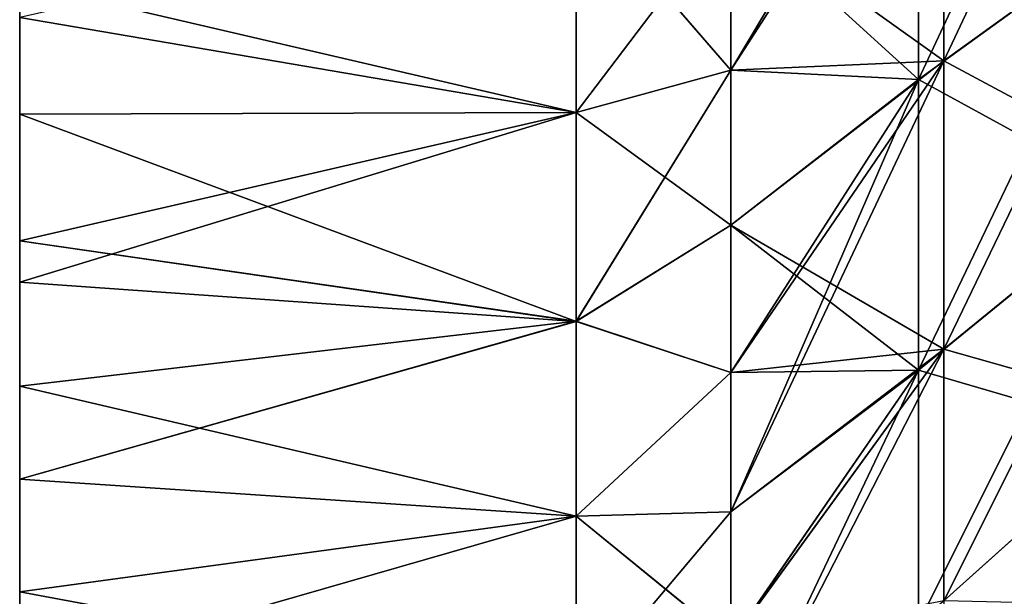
# Model space of a CAD drawing. Header units: millimetres. Extents: x -71 to 126, y -35 to 75.
# Tile 4 of 178: x -61.05 to -51.68, y -26.41 to -20.92. Entities that reach past the tile are written whole.
import ezdxf

# ---------------------------------------------------------------- set-up
doc = ezdxf.new("R2010")
doc.units = ezdxf.units.MM
doc.header["$LTSCALE"] = 52.536866
for name, color, linetype in [('373', 7, 'CONTINUOUS'), ('377', 7, 'CONTINUOUS'), ('378', 7, 'CONTINUOUS'), ('380', 7, 'CONTINUOUS'), ('382', 7, 'CONTINUOUS'), ('386', 7, 'CONTINUOUS'), ('387', 7, 'CONTINUOUS'), ('389', 7, 'CONTINUOUS')]:
    doc.layers.add(name, color=color, linetype=linetype)

msp = doc.modelspace()

# ---------------------------------------------------------------- linework, layer by layer
at = {"layer": '373', "linetype": 'Continuous'}
for points in [[(-61.05, -21.4433, -97.054), (-61.05, -20.4773, -94.051), (-61.05, -18.5842, -97.054), (-61.05, -21.4433, -97.054)], [(-61.05, -21.4433, -97.054), (-61.05, -18.5842, -97.054), (-61.05, -18.6497, -100.057), (-61.05, -21.4433, -97.054)], [(-61.05, -21.5188, -100.057), (-61.05, -21.4433, -97.054), (-61.05, -18.6497, -100.057), (-61.05, -21.5188, -100.057)], [(-61.05, -21.5188, -100.057), (-61.05, -18.6497, -100.057), (-61.05, -20.903, -103.0724), (-61.05, -21.5188, -100.057)], [(-61.05, -21.6119, -64.021), (-61.05, -20.3669, -61.018), (-61.05, -18.7303, -64.021), (-61.05, -21.6119, -64.021)], [(-61.05, -21.6119, -64.021), (-61.05, -18.7303, -64.021), (-61.05, -19.2538, -67.024), (-61.05, -21.6119, -64.021)], [(-61.05, -21.8003, -85.042), (-61.05, -19.2867, -82.039), (-61.05, -18.8936, -85.042), (-61.05, -21.8003, -85.042)], [(-61.05, -21.8003, -85.042), (-61.05, -18.8936, -85.042), (-61.05, -20.654, -88.045), (-61.05, -21.8003, -85.042)], [(-61.05, -21.8278, -58.015), (-61.05, -20.0302, -55.012), (-61.05, -18.9174, -58.015), (-61.05, -21.8278, -58.015)], [(-61.05, -21.8278, -58.015), (-61.05, -18.9174, -58.015), (-61.05, -20.3669, -61.018), (-61.05, -21.8278, -58.015)], [(-61.05, -22.1501, -91.048), (-61.05, -20.654, -88.045), (-61.05, -19.1967, -91.048), (-61.05, -22.1501, -91.048)], [(-61.05, -22.1501, -91.048), (-61.05, -19.1967, -91.048), (-61.05, -20.4773, -94.051), (-61.05, -22.1501, -91.048)], [(-61.05, -22.216, -67.024), (-61.05, -21.6119, -64.021), (-61.05, -19.2538, -67.024), (-61.05, -22.216, -67.024)], [(-61.05, -22.216, -67.024), (-61.05, -19.2538, -67.024), (-61.05, -19.2867, -70.027), (-61.05, -22.216, -67.024)], [(-61.05, -22.2538, -70.027), (-61.05, -22.216, -67.024), (-61.05, -19.2867, -70.027), (-61.05, -22.2538, -70.027)], [(-61.05, -22.2538, -70.027), (-61.05, -19.2867, -70.027), (-61.05, -22.2538, -73.03), (-61.05, -22.2538, -70.027)], [(-61.05, -22.2538, -73.03), (-61.05, -19.2867, -70.027), (-61.05, -19.2867, -73.03), (-61.05, -22.2538, -73.03)], [(-61.05, -22.2538, -73.03), (-61.05, -19.2867, -73.03), (-61.05, -22.2538, -76.033), (-61.05, -22.2538, -73.03)], [(-61.05, -22.2538, -76.033), (-61.05, -19.2867, -73.03), (-61.05, -19.2867, -76.033), (-61.05, -22.2538, -76.033)], [(-61.05, -22.2538, -76.033), (-61.05, -19.2867, -76.033), (-61.05, -22.2538, -79.036), (-61.05, -22.2538, -76.033)], [(-61.05, -22.2538, -79.036), (-61.05, -19.2867, -76.033), (-61.05, -19.2867, -79.036), (-61.05, -22.2538, -79.036)], [(-61.05, -22.2538, -79.036), (-61.05, -19.2867, -79.036), (-61.05, -22.2538, -82.039), (-61.05, -22.2538, -79.036)], [(-61.05, -22.2538, -82.039), (-61.05, -19.2867, -79.036), (-61.05, -19.2867, -82.039), (-61.05, -22.2538, -82.039)], [(-61.05, -22.2538, -82.039), (-61.05, -19.2867, -82.039), (-61.05, -21.8003, -85.042), (-61.05, -22.2538, -82.039)], [(-61.05, -22.8916, -55.012), (-61.05, -20.4889, -52.009), (-61.05, -20.0302, -55.012), (-61.05, -22.8916, -55.012)], [(-61.05, -22.8916, -55.012), (-61.05, -20.0302, -55.012), (-61.05, -21.8278, -58.015), (-61.05, -22.8916, -55.012)], [(-61.05, -23.2764, -61.018), (-61.05, -21.8278, -58.015), (-61.05, -20.3669, -61.018), (-61.05, -23.2764, -61.018)], [(-61.05, -23.2764, -61.018), (-61.05, -20.3669, -61.018), (-61.05, -21.6119, -64.021), (-61.05, -23.2764, -61.018)], [(-61.05, -23.4027, -94.051), (-61.05, -22.1501, -91.048), (-61.05, -20.4773, -94.051), (-61.05, -23.4027, -94.051)], [(-61.05, -23.4027, -94.051), (-61.05, -20.4773, -94.051), (-61.05, -21.4433, -97.054), (-61.05, -23.4027, -94.051)], [(-61.05, -23.4217, -48.9919), (-61.05, -20.5722, -46.6843), (-61.05, -20.482, -49.006), (-61.05, -23.4217, -48.9919)], [(-61.05, -23.4217, -48.9919), (-61.05, -20.482, -49.006), (-61.05, -20.4889, -52.009), (-61.05, -23.4217, -48.9919)], [(-61.05, -23.4159, -52.009), (-61.05, -23.4217, -48.9919), (-61.05, -20.4889, -52.009), (-61.05, -23.4159, -52.009)], [(-61.05, -23.4159, -52.009), (-61.05, -20.4889, -52.009), (-61.05, -22.8916, -55.012), (-61.05, -23.4159, -52.009)], [(-61.05, -21.8225, -47.6362), (-61.05, -20.5722, -46.6843), (-61.05, -23.4217, -48.9919), (-61.05, -21.8225, -47.6362)], [(-61.05, -23.6046, -88.045), (-61.05, -21.8003, -85.042), (-61.05, -20.654, -88.045), (-61.05, -23.6046, -88.045)], [(-61.05, -23.6046, -88.045), (-61.05, -20.654, -88.045), (-61.05, -22.1501, -91.048), (-61.05, -23.6046, -88.045)], [(-61.05, -23.0275, -101.3577), (-61.05, -21.5188, -100.057), (-61.05, -20.903, -103.0724), (-61.05, -23.0275, -101.3577)], [(-61.05, -24.3024, -97.054), (-61.05, -23.4027, -94.051), (-61.05, -21.4433, -97.054), (-61.05, -24.3024, -97.054)], [(-61.05, -24.3024, -97.054), (-61.05, -21.4433, -97.054), (-61.05, -21.5188, -100.057), (-61.05, -24.3024, -97.054)], [(-61.05, -24.4122, -100.0807), (-61.05, -24.3024, -97.054), (-61.05, -21.5188, -100.057), (-61.05, -24.4122, -100.0807)], [(-61.05, -24.4122, -100.0807), (-61.05, -21.5188, -100.057), (-61.05, -23.0275, -101.3577), (-61.05, -24.4122, -100.0807)], [(-61.05, -24.4934, -64.021), (-61.05, -23.2764, -61.018), (-61.05, -21.6119, -64.021), (-61.05, -24.4934, -64.021)], [(-61.05, -24.4934, -64.021), (-61.05, -21.6119, -64.021), (-61.05, -22.216, -67.024), (-61.05, -24.4934, -64.021)], [(-61.05, -24.7071, -85.042), (-61.05, -22.2538, -82.039), (-61.05, -21.8003, -85.042), (-61.05, -24.7071, -85.042)], [(-61.05, -24.7071, -85.042), (-61.05, -21.8003, -85.042), (-61.05, -23.6046, -88.045), (-61.05, -24.7071, -85.042)], [(-61.05, -23.0275, -48.6423), (-61.05, -21.8225, -47.6362), (-61.05, -23.4217, -48.9919), (-61.05, -23.0275, -48.6423)], [(-61.05, -24.7381, -58.015), (-61.05, -22.8916, -55.012), (-61.05, -21.8278, -58.015), (-61.05, -24.7381, -58.015)], [(-61.05, -24.7381, -58.015), (-61.05, -21.8278, -58.015), (-61.05, -23.2764, -61.018), (-61.05, -24.7381, -58.015)], [(-61.05, -25.1034, -91.048), (-61.05, -23.6046, -88.045), (-61.05, -22.1501, -91.048), (-61.05, -25.1034, -91.048)], [(-61.05, -25.1034, -91.048), (-61.05, -22.1501, -91.048), (-61.05, -23.4027, -94.051), (-61.05, -25.1034, -91.048)], [(-61.05, -25.1781, -67.024), (-61.05, -24.4934, -64.021), (-61.05, -22.216, -67.024), (-61.05, -25.1781, -67.024)], [(-61.05, -25.1781, -67.024), (-61.05, -22.216, -67.024), (-61.05, -22.2538, -70.027), (-61.05, -25.1781, -67.024)], [(-61.05, -25.221, -70.027), (-61.05, -25.1781, -67.024), (-61.05, -22.2538, -70.027), (-61.05, -25.221, -70.027)], [(-61.05, -25.221, -70.027), (-61.05, -22.2538, -70.027), (-61.05, -25.221, -73.03), (-61.05, -25.221, -70.027)], [(-61.05, -25.221, -73.03), (-61.05, -22.2538, -70.027), (-61.05, -22.2538, -73.03), (-61.05, -25.221, -73.03)], [(-61.05, -25.221, -73.03), (-61.05, -22.2538, -73.03), (-61.05, -25.221, -76.033), (-61.05, -25.221, -73.03)], [(-61.05, -25.221, -76.033), (-61.05, -22.2538, -73.03), (-61.05, -22.2538, -76.033), (-61.05, -25.221, -76.033)], [(-61.05, -25.221, -76.033), (-61.05, -22.2538, -76.033), (-61.05, -25.221, -79.036), (-61.05, -25.221, -76.033)], [(-61.05, -25.221, -79.036), (-61.05, -22.2538, -76.033), (-61.05, -22.2538, -79.036), (-61.05, -25.221, -79.036)], [(-61.05, -25.221, -79.036), (-61.05, -22.2538, -79.036), (-61.05, -25.221, -82.039), (-61.05, -25.221, -79.036)], [(-61.05, -25.221, -82.039), (-61.05, -22.2538, -79.036), (-61.05, -22.2538, -82.039), (-61.05, -25.221, -82.039)], [(-61.05, -25.221, -82.039), (-61.05, -22.2538, -82.039), (-61.05, -24.7071, -85.042), (-61.05, -25.221, -82.039)], [(-61.05, -25.7531, -55.012), (-61.05, -23.4159, -52.009), (-61.05, -22.8916, -55.012), (-61.05, -25.7531, -55.012)], [(-61.05, -25.7531, -55.012), (-61.05, -22.8916, -55.012), (-61.05, -24.7381, -58.015), (-61.05, -25.7531, -55.012)], [(-61.05, -26.186, -61.018), (-61.05, -24.7381, -58.015), (-61.05, -23.2764, -61.018), (-61.05, -26.186, -61.018)], [(-61.05, -26.186, -61.018), (-61.05, -23.2764, -61.018), (-61.05, -24.4934, -64.021), (-61.05, -26.186, -61.018)], [(-61.05, -26.328, -94.051), (-61.05, -25.1034, -91.048), (-61.05, -23.4027, -94.051), (-61.05, -26.328, -94.051)], [(-61.05, -26.328, -94.051), (-61.05, -23.4027, -94.051), (-61.05, -24.3024, -97.054), (-61.05, -26.328, -94.051)], [(-61.05, -25.2974, -50.8125), (-61.05, -23.4217, -48.9919), (-61.05, -23.4159, -52.009), (-61.05, -25.2974, -50.8125)], [(-61.05, -26.37, -51.9866), (-61.05, -25.2974, -50.8125), (-61.05, -23.4159, -52.009), (-61.05, -26.37, -51.9866)], [(-61.05, -26.37, -51.9866), (-61.05, -23.4159, -52.009), (-61.05, -25.7531, -55.012), (-61.05, -26.37, -51.9866)], [(-61.05, -26.5552, -88.045), (-61.05, -24.7071, -85.042), (-61.05, -23.6046, -88.045), (-61.05, -26.5552, -88.045)], [(-61.05, -26.5552, -88.045), (-61.05, -23.6046, -88.045), (-61.05, -25.1034, -91.048), (-61.05, -26.5552, -88.045)], [(-61.05, -27.1712, -97.0619), (-61.05, -26.328, -94.051), (-61.05, -24.3024, -97.054), (-61.05, -27.1712, -97.0619)], [(-61.05, -27.1712, -97.0619), (-61.05, -24.3024, -97.054), (-61.05, -25.2974, -99.1875), (-61.05, -27.1712, -97.0619)], [(-61.05, -25.2974, -99.1875), (-61.05, -24.3024, -97.054), (-61.05, -24.4122, -100.0807), (-61.05, -25.2974, -99.1875)], [(-61.05, -27.375, -64.021), (-61.05, -26.186, -61.018), (-61.05, -24.4934, -64.021), (-61.05, -27.375, -64.021)], [(-61.05, -27.375, -64.021), (-61.05, -24.4934, -64.021), (-61.05, -25.1781, -67.024), (-61.05, -27.375, -64.021)], [(-61.05, -27.6138, -85.042), (-61.05, -25.221, -82.039), (-61.05, -24.7071, -85.042), (-61.05, -27.6138, -85.042)], [(-61.05, -27.6138, -85.042), (-61.05, -24.7071, -85.042), (-61.05, -26.5552, -88.045), (-61.05, -27.6138, -85.042)], [(-61.05, -27.6485, -58.015), (-61.05, -25.7531, -55.012), (-61.05, -24.7381, -58.015), (-61.05, -27.6485, -58.015)], [(-61.05, -27.6485, -58.015), (-61.05, -24.7381, -58.015), (-61.05, -26.186, -61.018), (-61.05, -27.6485, -58.015)], [(-61.05, -28.0568, -91.048), (-61.05, -26.5552, -88.045), (-61.05, -25.1034, -91.048), (-61.05, -28.0568, -91.048)], [(-61.05, -28.0568, -91.048), (-61.05, -25.1034, -91.048), (-61.05, -26.328, -94.051), (-61.05, -28.0568, -91.048)], [(-61.05, -28.1402, -67.024), (-61.05, -27.375, -64.021), (-61.05, -25.1781, -67.024), (-61.05, -28.1402, -67.024)], [(-61.05, -28.1402, -67.024), (-61.05, -25.1781, -67.024), (-61.05, -25.221, -70.027), (-61.05, -28.1402, -67.024)], [(-61.05, -28.1882, -70.027), (-61.05, -28.1402, -67.024), (-61.05, -25.221, -70.027), (-61.05, -28.1882, -70.027)], [(-61.05, -28.1882, -70.027), (-61.05, -25.221, -70.027), (-61.05, -28.1882, -73.03), (-61.05, -28.1882, -70.027)], [(-61.05, -28.1882, -73.03), (-61.05, -25.221, -70.027), (-61.05, -25.221, -73.03), (-61.05, -28.1882, -73.03)], [(-61.05, -28.1882, -73.03), (-61.05, -25.221, -73.03), (-61.05, -28.1882, -76.033), (-61.05, -28.1882, -73.03)], [(-61.05, -28.1882, -76.033), (-61.05, -25.221, -73.03), (-61.05, -25.221, -76.033), (-61.05, -28.1882, -76.033)], [(-61.05, -28.1882, -76.033), (-61.05, -25.221, -76.033), (-61.05, -28.1882, -79.036), (-61.05, -28.1882, -76.033)], [(-61.05, -28.1882, -79.036), (-61.05, -25.221, -76.033), (-61.05, -25.221, -79.036), (-61.05, -28.1882, -79.036)], [(-61.05, -28.1882, -79.036), (-61.05, -25.221, -79.036), (-61.05, -28.1882, -82.039), (-61.05, -28.1882, -79.036)], [(-61.05, -28.1882, -82.039), (-61.05, -25.221, -79.036), (-61.05, -25.221, -82.039), (-61.05, -28.1882, -82.039)], [(-61.05, -28.1882, -82.039), (-61.05, -25.221, -82.039), (-61.05, -27.6138, -85.042), (-61.05, -28.1882, -82.039)], [(-61.05, -28.6937, -54.9583), (-61.05, -26.37, -51.9866), (-61.05, -25.7531, -55.012), (-61.05, -28.6937, -54.9583)], [(-61.05, -28.6937, -54.9583), (-61.05, -25.7531, -55.012), (-61.05, -27.6485, -58.015), (-61.05, -28.6937, -54.9583)], [(-61.05, -29.0955, -61.018), (-61.05, -27.6485, -58.015), (-61.05, -26.186, -61.018), (-61.05, -29.0955, -61.018)], [(-61.05, -29.0955, -61.018), (-61.05, -26.186, -61.018), (-61.05, -27.375, -64.021), (-61.05, -29.0955, -61.018)], [(-61.05, -29.3279, -94.1017), (-61.05, -28.0568, -91.048), (-61.05, -26.328, -94.051), (-61.05, -29.3279, -94.1017)], [(-61.05, -29.3279, -94.1017), (-61.05, -26.328, -94.051), (-61.05, -28.3789, -95.485), (-61.05, -29.3279, -94.1017)], [(-61.05, -28.3789, -95.485), (-61.05, -26.328, -94.051), (-61.05, -27.3638, -96.8225), (-61.05, -28.3789, -95.485)], [(-61.05, -27.3638, -96.8225), (-61.05, -26.328, -94.051), (-61.05, -27.1712, -97.0619), (-61.05, -27.3638, -96.8225)], [(-61.05, -27.3638, -53.1775), (-61.05, -26.37, -51.9866), (-61.05, -28.6937, -54.9583), (-61.05, -27.3638, -53.1775)]]:
    msp.add_3dface(points, dxfattribs=at)
at = {"layer": '377', "linetype": 'Continuous'}
for points in [[(-55.753, -21.8065, -102.3766), (-61.05, -20.5722, -103.3157), (-55.753, -19.7006, -103.929), (-55.753, -21.8065, -102.3766)], [(-55.753, -19.7013, -46.0715), (-61.05, -20.5722, -46.6843), (-55.753, -21.8072, -47.624), (-55.753, -19.7013, -46.0715)], [(-61.05, -20.5722, -46.6843), (-61.05, -21.8225, -47.6362), (-55.753, -21.8072, -47.624), (-61.05, -20.5722, -46.6843)], [(-61.05, -20.903, -103.0724), (-61.05, -20.5722, -103.3157), (-55.753, -21.8065, -102.3766), (-61.05, -20.903, -103.0724)], [(-61.05, -23.0275, -101.3577), (-61.05, -20.903, -103.0724), (-55.753, -21.8065, -102.3766), (-61.05, -23.0275, -101.3577)], [(-55.753, -23.794, -100.668), (-61.05, -23.0275, -101.3577), (-55.753, -21.8065, -102.3766), (-55.753, -23.794, -100.668)], [(-61.05, -21.8225, -47.6362), (-61.05, -23.0275, -48.6423), (-55.753, -21.8072, -47.624), (-61.05, -21.8225, -47.6362)], [(-61.05, -23.0275, -48.6423), (-61.05, -23.4217, -48.9919), (-55.753, -21.8072, -47.624), (-61.05, -23.0275, -48.6423)], [(-55.753, -21.8072, -47.624), (-61.05, -23.4217, -48.9919), (-55.753, -23.7948, -49.3328), (-55.753, -21.8072, -47.624)], [(-61.05, -24.4122, -100.0807), (-61.05, -23.0275, -101.3577), (-55.753, -23.794, -100.668), (-61.05, -24.4122, -100.0807)], [(-61.05, -23.4217, -48.9919), (-61.05, -25.2974, -50.8125), (-55.753, -23.7948, -49.3328), (-61.05, -23.4217, -48.9919)], [(-55.753, -25.6482, -98.8153), (-61.05, -24.4122, -100.0807), (-55.753, -23.794, -100.668), (-55.753, -25.6482, -98.8153)], [(-55.753, -23.7948, -49.3328), (-61.05, -25.2974, -50.8125), (-55.753, -25.6491, -51.1856), (-55.753, -23.7948, -49.3328)], [(-61.05, -25.2974, -99.1875), (-61.05, -24.4122, -100.0807), (-55.753, -25.6482, -98.8153), (-61.05, -25.2974, -99.1875)], [(-61.05, -25.2974, -50.8125), (-61.05, -26.37, -51.9866), (-55.753, -25.6491, -51.1856), (-61.05, -25.2974, -50.8125)], [(-61.05, -27.1712, -97.0619), (-61.05, -25.2974, -99.1875), (-55.753, -25.6482, -98.8153), (-61.05, -27.1712, -97.0619)], [(-55.753, -27.3551, -96.8334), (-61.05, -27.1712, -97.0619), (-55.753, -25.6482, -98.8153), (-55.753, -27.3551, -96.8334)], [(-55.753, -25.6491, -51.1856), (-61.05, -26.37, -51.9866), (-55.753, -27.356, -53.1677), (-55.753, -25.6491, -51.1856)], [(-61.05, -26.37, -51.9866), (-61.05, -27.3638, -53.1775), (-55.753, -27.356, -53.1677), (-61.05, -26.37, -51.9866)]]:
    msp.add_3dface(points, dxfattribs=at)
at = {"layer": '378', "linetype": 'Continuous'}
for points in [[(-52.4944, -18.41, -48.3285), (-52.4944, -21.4907, -50.742), (-50.4633, -17.1535, -50.1488), (-52.4944, -18.41, -48.3285)], [(-50.4633, -17.1535, -50.1488), (-52.4944, -21.4907, -50.742), (-50.4633, -20.0239, -52.3977), (-50.4633, -17.1535, -50.1488)], [(-52.4944, -21.4907, -50.742), (-52.4944, -18.41, -48.3285), (-54.2799, -21.4039, -48.1303), (-52.4944, -21.4907, -50.742)], [(-54.2799, -21.4039, -48.1303), (-52.4944, -18.41, -48.3285), (-54.2799, -19.8642, -46.9728), (-54.2799, -21.4039, -48.1303)], [(-52.4944, -18.41, -101.6715), (-52.4944, -21.4907, -99.258), (-54.2799, -19.8635, -103.0277), (-52.4944, -18.41, -101.6715)], [(-52.4944, -21.4907, -99.258), (-52.4944, -18.41, -101.6715), (-50.4633, -20.0239, -97.6023), (-52.4944, -21.4907, -99.258)], [(-54.2799, -19.8635, -103.0277), (-52.4944, -21.4907, -99.258), (-54.2799, -21.4032, -101.8703), (-54.2799, -19.8635, -103.0277)], [(-52.4944, -21.4907, -50.742), (-52.4944, -24.258, -53.5093), (-50.4633, -20.0239, -52.3977), (-52.4944, -21.4907, -50.742)], [(-50.4633, -20.0239, -52.3977), (-52.4944, -24.258, -53.5093), (-50.4633, -22.6023, -54.9761), (-50.4633, -20.0239, -52.3977)], [(-50.4633, -22.6023, -95.0239), (-52.4944, -21.4907, -99.258), (-50.4633, -20.0239, -97.6023), (-50.4633, -22.6023, -95.0239)], [(-54.2799, -21.4032, -101.8703), (-52.4944, -21.4907, -99.258), (-54.2799, -22.8779, -100.6264), (-54.2799, -21.4032, -101.8703)], [(-54.2799, -22.8786, -49.3743), (-52.4944, -21.4907, -50.742), (-54.2799, -21.4039, -48.1303), (-54.2799, -22.8786, -49.3743)], [(-52.4944, -24.258, -53.5093), (-52.4944, -21.4907, -50.742), (-54.2799, -25.6074, -52.1009), (-52.4944, -24.258, -53.5093)], [(-54.2799, -25.6074, -52.1009), (-52.4944, -21.4907, -50.742), (-54.2799, -24.2822, -50.7001), (-54.2799, -25.6074, -52.1009)], [(-54.2799, -24.2822, -50.7001), (-52.4944, -21.4907, -50.742), (-54.2799, -22.8786, -49.3743), (-54.2799, -24.2822, -50.7001)], [(-52.4944, -21.4907, -99.258), (-52.4944, -24.258, -96.4907), (-54.2799, -22.8779, -100.6264), (-52.4944, -21.4907, -99.258)], [(-52.4944, -24.258, -96.4907), (-52.4944, -21.4907, -99.258), (-50.4633, -22.6023, -95.0239), (-52.4944, -24.258, -96.4907)], [(-52.4944, -24.258, -53.5093), (-52.4944, -26.6715, -56.59), (-50.4633, -22.6023, -54.9761), (-52.4944, -24.258, -53.5093)], [(-50.4633, -22.6023, -54.9761), (-52.4944, -26.6715, -56.59), (-50.4633, -24.8512, -57.8465), (-50.4633, -22.6023, -54.9761)], [(-50.4633, -24.8512, -92.1535), (-52.4944, -24.258, -96.4907), (-50.4633, -22.6023, -95.0239), (-50.4633, -24.8512, -92.1535)], [(-54.2799, -22.8779, -100.6264), (-52.4944, -24.258, -96.4907), (-54.2799, -24.2814, -99.3007), (-54.2799, -22.8779, -100.6264)], [(-52.4944, -26.6715, -56.59), (-52.4944, -24.258, -53.5093), (-54.2799, -28.0088, -55.1099), (-52.4944, -26.6715, -56.59)], [(-54.2799, -28.0088, -55.1099), (-52.4944, -24.258, -53.5093), (-54.2799, -26.85, -53.5714), (-54.2799, -28.0088, -55.1099)], [(-54.2799, -26.85, -53.5714), (-52.4944, -24.258, -53.5093), (-54.2799, -25.6074, -52.1009), (-54.2799, -26.85, -53.5714)], [(-52.4944, -24.258, -96.4907), (-52.4944, -26.6715, -93.41), (-54.2799, -26.8492, -96.4296), (-52.4944, -24.258, -96.4907)], [(-54.2799, -24.2814, -99.3007), (-52.4944, -24.258, -96.4907), (-54.2799, -25.6066, -97.9001), (-54.2799, -24.2814, -99.3007)], [(-54.2799, -25.6066, -97.9001), (-52.4944, -24.258, -96.4907), (-54.2799, -26.8492, -96.4296), (-54.2799, -25.6066, -97.9001)], [(-52.4944, -26.6715, -93.41), (-52.4944, -24.258, -96.4907), (-50.4633, -24.8512, -92.1535), (-52.4944, -26.6715, -93.41)], [(-52.4944, -26.6715, -56.59), (-52.4944, -28.6961, -59.9391), (-50.4633, -24.8512, -57.8465), (-52.4944, -26.6715, -56.59)], [(-50.4633, -24.8512, -57.8465), (-52.4944, -28.6961, -59.9391), (-50.4633, -26.7376, -60.967), (-50.4633, -24.8512, -57.8465)], [(-50.4633, -26.7376, -89.033), (-52.4944, -26.6715, -93.41), (-50.4633, -24.8512, -92.1535), (-50.4633, -26.7376, -89.033)]]:
    msp.add_3dface(points, dxfattribs=at)
at = {"layer": '380', "linetype": 'Continuous'}
for points in [[(-55.753, -21.8065, -102.3766), (-55.753, -19.7006, -103.929), (-54.2799, -21.4032, -101.8703), (-55.753, -21.8065, -102.3766)], [(-55.753, -19.7006, -103.929), (-54.2799, -19.8635, -103.0277), (-54.2799, -21.4032, -101.8703), (-55.753, -19.7006, -103.929)], [(-55.753, -19.7013, -46.0715), (-55.753, -21.8072, -47.624), (-54.2799, -19.8642, -46.9728), (-55.753, -19.7013, -46.0715)], [(-55.753, -21.8072, -47.624), (-54.2799, -21.4039, -48.1303), (-54.2799, -19.8642, -46.9728), (-55.753, -21.8072, -47.624)], [(-55.753, -21.8065, -102.3766), (-54.2799, -21.4032, -101.8703), (-54.2799, -22.8779, -100.6264), (-55.753, -21.8065, -102.3766)], [(-55.753, -21.8072, -47.624), (-55.753, -23.7948, -49.3328), (-54.2799, -21.4039, -48.1303), (-55.753, -21.8072, -47.624)], [(-55.753, -23.7948, -49.3328), (-54.2799, -22.8786, -49.3743), (-54.2799, -21.4039, -48.1303), (-55.753, -23.7948, -49.3328)], [(-55.753, -23.794, -100.668), (-55.753, -21.8065, -102.3766), (-54.2799, -22.8779, -100.6264), (-55.753, -23.794, -100.668)], [(-55.753, -23.794, -100.668), (-54.2799, -22.8779, -100.6264), (-54.2799, -24.2814, -99.3007), (-55.753, -23.794, -100.668)], [(-55.753, -23.7948, -49.3328), (-54.2799, -24.2822, -50.7001), (-54.2799, -22.8786, -49.3743), (-55.753, -23.7948, -49.3328)], [(-55.753, -25.6482, -98.8153), (-55.753, -23.794, -100.668), (-54.2799, -24.2814, -99.3007), (-55.753, -25.6482, -98.8153)], [(-55.753, -23.7948, -49.3328), (-55.753, -25.6491, -51.1856), (-54.2799, -24.2822, -50.7001), (-55.753, -23.7948, -49.3328)], [(-55.753, -25.6482, -98.8153), (-54.2799, -24.2814, -99.3007), (-54.2799, -25.6066, -97.9001), (-55.753, -25.6482, -98.8153)], [(-55.753, -25.6491, -51.1856), (-54.2799, -25.6074, -52.1009), (-54.2799, -24.2822, -50.7001), (-55.753, -25.6491, -51.1856)], [(-55.753, -25.6482, -98.8153), (-54.2799, -25.6066, -97.9001), (-54.2799, -26.8492, -96.4296), (-55.753, -25.6482, -98.8153)], [(-55.753, -25.6491, -51.1856), (-55.753, -27.356, -53.1677), (-54.2799, -25.6074, -52.1009), (-55.753, -25.6491, -51.1856)], [(-55.753, -27.356, -53.1677), (-54.2799, -26.85, -53.5714), (-54.2799, -25.6074, -52.1009), (-55.753, -27.356, -53.1677)], [(-55.753, -27.3551, -96.8334), (-55.753, -25.6482, -98.8153), (-54.2799, -26.8492, -96.4296), (-55.753, -27.3551, -96.8334)]]:
    msp.add_3dface(points, dxfattribs=at)
at = {"layer": '382', "linetype": 'Continuous'}
for points in [[(-61.05, -18.5842, 97.054), (-61.05, -20.4773, 94.051), (-61.05, -21.4433, 97.054), (-61.05, -18.5842, 97.054)], [(-61.05, -18.5842, 97.054), (-61.05, -21.4433, 97.054), (-61.05, -18.6497, 100.057), (-61.05, -18.5842, 97.054)], [(-61.05, -18.6497, 100.057), (-61.05, -21.4433, 97.054), (-61.05, -21.5188, 100.057), (-61.05, -18.6497, 100.057)], [(-61.05, -18.6497, 100.057), (-61.05, -21.5188, 100.057), (-61.05, -20.903, 103.0724), (-61.05, -18.6497, 100.057)], [(-61.05, -18.7303, 64.021), (-61.05, -20.3669, 61.018), (-61.05, -21.6119, 64.021), (-61.05, -18.7303, 64.021)], [(-61.05, -18.7303, 64.021), (-61.05, -21.6119, 64.021), (-61.05, -19.2538, 67.024), (-61.05, -18.7303, 64.021)], [(-61.05, -18.8936, 85.042), (-61.05, -19.2867, 82.039), (-61.05, -21.8003, 85.042), (-61.05, -18.8936, 85.042)], [(-61.05, -18.8936, 85.042), (-61.05, -21.8003, 85.042), (-61.05, -20.654, 88.045), (-61.05, -18.8936, 85.042)], [(-61.05, -18.9174, 58.015), (-61.05, -20.0302, 55.012), (-61.05, -21.8278, 58.015), (-61.05, -18.9174, 58.015)], [(-61.05, -18.9174, 58.015), (-61.05, -21.8278, 58.015), (-61.05, -20.3669, 61.018), (-61.05, -18.9174, 58.015)], [(-61.05, -19.1967, 91.048), (-61.05, -20.654, 88.045), (-61.05, -22.1501, 91.048), (-61.05, -19.1967, 91.048)], [(-61.05, -19.1967, 91.048), (-61.05, -22.1501, 91.048), (-61.05, -20.4773, 94.051), (-61.05, -19.1967, 91.048)], [(-61.05, -19.2538, 67.024), (-61.05, -21.6119, 64.021), (-61.05, -22.216, 67.024), (-61.05, -19.2538, 67.024)], [(-61.05, -19.2538, 67.024), (-61.05, -22.216, 67.024), (-61.05, -19.2867, 70.027), (-61.05, -19.2538, 67.024)], [(-61.05, -19.2867, 70.027), (-61.05, -22.216, 67.024), (-61.05, -22.2538, 70.027), (-61.05, -19.2867, 70.027)], [(-61.05, -19.2867, 70.027), (-61.05, -22.2538, 70.027), (-61.05, -19.2867, 73.03), (-61.05, -19.2867, 70.027)], [(-61.05, -19.2867, 73.03), (-61.05, -22.2538, 70.027), (-61.05, -22.2538, 73.03), (-61.05, -19.2867, 73.03)], [(-61.05, -19.2867, 73.03), (-61.05, -22.2538, 73.03), (-61.05, -19.2867, 76.033), (-61.05, -19.2867, 73.03)], [(-61.05, -19.2867, 76.033), (-61.05, -22.2538, 73.03), (-61.05, -22.2538, 76.033), (-61.05, -19.2867, 76.033)], [(-61.05, -19.2867, 76.033), (-61.05, -22.2538, 76.033), (-61.05, -19.2867, 79.036), (-61.05, -19.2867, 76.033)], [(-61.05, -19.2867, 79.036), (-61.05, -22.2538, 76.033), (-61.05, -22.2538, 79.036), (-61.05, -19.2867, 79.036)], [(-61.05, -19.2867, 79.036), (-61.05, -22.2538, 79.036), (-61.05, -19.2867, 82.039), (-61.05, -19.2867, 79.036)], [(-61.05, -19.2867, 82.039), (-61.05, -22.2538, 79.036), (-61.05, -22.2538, 82.039), (-61.05, -19.2867, 82.039)], [(-61.05, -19.2867, 82.039), (-61.05, -22.2538, 82.039), (-61.05, -21.8003, 85.042), (-61.05, -19.2867, 82.039)], [(-61.05, -20.0302, 55.012), (-61.05, -20.4889, 52.009), (-61.05, -22.8916, 55.012), (-61.05, -20.0302, 55.012)], [(-61.05, -20.0302, 55.012), (-61.05, -22.8916, 55.012), (-61.05, -21.8278, 58.015), (-61.05, -20.0302, 55.012)], [(-61.05, -20.3669, 61.018), (-61.05, -21.8278, 58.015), (-61.05, -23.2764, 61.018), (-61.05, -20.3669, 61.018)], [(-61.05, -20.3669, 61.018), (-61.05, -23.2764, 61.018), (-61.05, -21.6119, 64.021), (-61.05, -20.3669, 61.018)], [(-61.05, -20.4773, 94.051), (-61.05, -22.1501, 91.048), (-61.05, -23.4027, 94.051), (-61.05, -20.4773, 94.051)], [(-61.05, -20.4773, 94.051), (-61.05, -23.4027, 94.051), (-61.05, -21.4433, 97.054), (-61.05, -20.4773, 94.051)], [(-61.05, -23.4217, 48.9919), (-61.05, -20.482, 49.006), (-61.05, -23.0275, 48.6423), (-61.05, -23.4217, 48.9919)], [(-61.05, -20.482, 49.006), (-61.05, -23.4217, 48.9919), (-61.05, -20.4889, 52.009), (-61.05, -20.482, 49.006)], [(-61.05, -23.0275, 48.6423), (-61.05, -20.482, 49.006), (-61.05, -21.8225, 47.6362), (-61.05, -23.0275, 48.6423)], [(-61.05, -21.8225, 47.6362), (-61.05, -20.482, 49.006), (-61.05, -20.5722, 46.6843), (-61.05, -21.8225, 47.6362)], [(-61.05, -20.4889, 52.009), (-61.05, -23.4217, 48.9919), (-61.05, -23.4159, 52.009), (-61.05, -20.4889, 52.009)], [(-61.05, -20.4889, 52.009), (-61.05, -23.4159, 52.009), (-61.05, -22.8916, 55.012), (-61.05, -20.4889, 52.009)], [(-61.05, -20.654, 88.045), (-61.05, -21.8003, 85.042), (-61.05, -23.6046, 88.045), (-61.05, -20.654, 88.045)], [(-61.05, -20.654, 88.045), (-61.05, -23.6046, 88.045), (-61.05, -22.1501, 91.048), (-61.05, -20.654, 88.045)], [(-61.05, -20.903, 103.0724), (-61.05, -21.5188, 100.057), (-61.05, -23.0275, 101.3577), (-61.05, -20.903, 103.0724)], [(-61.05, -21.4433, 97.054), (-61.05, -23.4027, 94.051), (-61.05, -24.3024, 97.054), (-61.05, -21.4433, 97.054)], [(-61.05, -21.4433, 97.054), (-61.05, -24.3024, 97.054), (-61.05, -21.5188, 100.057), (-61.05, -21.4433, 97.054)], [(-61.05, -21.5188, 100.057), (-61.05, -24.3024, 97.054), (-61.05, -24.4122, 100.0807), (-61.05, -21.5188, 100.057)], [(-61.05, -21.5188, 100.057), (-61.05, -24.4122, 100.0807), (-61.05, -23.0275, 101.3577), (-61.05, -21.5188, 100.057)], [(-61.05, -21.6119, 64.021), (-61.05, -23.2764, 61.018), (-61.05, -24.4934, 64.021), (-61.05, -21.6119, 64.021)], [(-61.05, -21.6119, 64.021), (-61.05, -24.4934, 64.021), (-61.05, -22.216, 67.024), (-61.05, -21.6119, 64.021)], [(-61.05, -21.8003, 85.042), (-61.05, -22.2538, 82.039), (-61.05, -24.7071, 85.042), (-61.05, -21.8003, 85.042)], [(-61.05, -21.8003, 85.042), (-61.05, -24.7071, 85.042), (-61.05, -23.6046, 88.045), (-61.05, -21.8003, 85.042)], [(-61.05, -21.8278, 58.015), (-61.05, -22.8916, 55.012), (-61.05, -24.7381, 58.015), (-61.05, -21.8278, 58.015)], [(-61.05, -21.8278, 58.015), (-61.05, -24.7381, 58.015), (-61.05, -23.2764, 61.018), (-61.05, -21.8278, 58.015)], [(-61.05, -22.1501, 91.048), (-61.05, -23.6046, 88.045), (-61.05, -25.1034, 91.048), (-61.05, -22.1501, 91.048)], [(-61.05, -22.1501, 91.048), (-61.05, -25.1034, 91.048), (-61.05, -23.4027, 94.051), (-61.05, -22.1501, 91.048)], [(-61.05, -22.216, 67.024), (-61.05, -24.4934, 64.021), (-61.05, -25.1781, 67.024), (-61.05, -22.216, 67.024)], [(-61.05, -22.216, 67.024), (-61.05, -25.1781, 67.024), (-61.05, -22.2538, 70.027), (-61.05, -22.216, 67.024)], [(-61.05, -22.2538, 70.027), (-61.05, -25.1781, 67.024), (-61.05, -25.221, 70.027), (-61.05, -22.2538, 70.027)], [(-61.05, -22.2538, 70.027), (-61.05, -25.221, 70.027), (-61.05, -22.2538, 73.03), (-61.05, -22.2538, 70.027)], [(-61.05, -22.2538, 73.03), (-61.05, -25.221, 70.027), (-61.05, -25.221, 73.03), (-61.05, -22.2538, 73.03)], [(-61.05, -22.2538, 73.03), (-61.05, -25.221, 73.03), (-61.05, -22.2538, 76.033), (-61.05, -22.2538, 73.03)], [(-61.05, -22.2538, 76.033), (-61.05, -25.221, 73.03), (-61.05, -25.221, 76.033), (-61.05, -22.2538, 76.033)], [(-61.05, -22.2538, 76.033), (-61.05, -25.221, 76.033), (-61.05, -22.2538, 79.036), (-61.05, -22.2538, 76.033)], [(-61.05, -22.2538, 79.036), (-61.05, -25.221, 76.033), (-61.05, -25.221, 79.036), (-61.05, -22.2538, 79.036)], [(-61.05, -22.2538, 79.036), (-61.05, -25.221, 79.036), (-61.05, -22.2538, 82.039), (-61.05, -22.2538, 79.036)], [(-61.05, -22.2538, 82.039), (-61.05, -25.221, 79.036), (-61.05, -25.221, 82.039), (-61.05, -22.2538, 82.039)], [(-61.05, -22.2538, 82.039), (-61.05, -25.221, 82.039), (-61.05, -24.7071, 85.042), (-61.05, -22.2538, 82.039)], [(-61.05, -22.8916, 55.012), (-61.05, -23.4159, 52.009), (-61.05, -25.7531, 55.012), (-61.05, -22.8916, 55.012)], [(-61.05, -22.8916, 55.012), (-61.05, -25.7531, 55.012), (-61.05, -24.7381, 58.015), (-61.05, -22.8916, 55.012)], [(-61.05, -23.2764, 61.018), (-61.05, -24.7381, 58.015), (-61.05, -26.186, 61.018), (-61.05, -23.2764, 61.018)], [(-61.05, -23.2764, 61.018), (-61.05, -26.186, 61.018), (-61.05, -24.4934, 64.021), (-61.05, -23.2764, 61.018)], [(-61.05, -23.4027, 94.051), (-61.05, -25.1034, 91.048), (-61.05, -26.328, 94.051), (-61.05, -23.4027, 94.051)], [(-61.05, -23.4027, 94.051), (-61.05, -26.328, 94.051), (-61.05, -24.3024, 97.054), (-61.05, -23.4027, 94.051)], [(-61.05, -23.4159, 52.009), (-61.05, -23.4217, 48.9919), (-61.05, -25.2974, 50.8125), (-61.05, -23.4159, 52.009)], [(-61.05, -26.37, 51.9866), (-61.05, -23.4159, 52.009), (-61.05, -25.2974, 50.8125), (-61.05, -26.37, 51.9866)], [(-61.05, -23.4159, 52.009), (-61.05, -26.37, 51.9866), (-61.05, -25.7531, 55.012), (-61.05, -23.4159, 52.009)], [(-61.05, -23.6046, 88.045), (-61.05, -24.7071, 85.042), (-61.05, -26.5552, 88.045), (-61.05, -23.6046, 88.045)], [(-61.05, -23.6046, 88.045), (-61.05, -26.5552, 88.045), (-61.05, -25.1034, 91.048), (-61.05, -23.6046, 88.045)], [(-61.05, -24.3024, 97.054), (-61.05, -26.328, 94.051), (-61.05, -27.1712, 97.0619), (-61.05, -24.3024, 97.054)], [(-61.05, -24.3024, 97.054), (-61.05, -27.1712, 97.0619), (-61.05, -24.4122, 100.0807), (-61.05, -24.3024, 97.054)], [(-61.05, -24.4122, 100.0807), (-61.05, -27.1712, 97.0619), (-61.05, -25.2974, 99.1875), (-61.05, -24.4122, 100.0807)], [(-61.05, -24.4934, 64.021), (-61.05, -26.186, 61.018), (-61.05, -27.375, 64.021), (-61.05, -24.4934, 64.021)], [(-61.05, -24.4934, 64.021), (-61.05, -27.375, 64.021), (-61.05, -25.1781, 67.024), (-61.05, -24.4934, 64.021)], [(-61.05, -24.7071, 85.042), (-61.05, -25.221, 82.039), (-61.05, -27.6138, 85.042), (-61.05, -24.7071, 85.042)], [(-61.05, -24.7071, 85.042), (-61.05, -27.6138, 85.042), (-61.05, -26.5552, 88.045), (-61.05, -24.7071, 85.042)], [(-61.05, -24.7381, 58.015), (-61.05, -25.7531, 55.012), (-61.05, -27.6485, 58.015), (-61.05, -24.7381, 58.015)], [(-61.05, -24.7381, 58.015), (-61.05, -27.6485, 58.015), (-61.05, -26.186, 61.018), (-61.05, -24.7381, 58.015)], [(-61.05, -25.1034, 91.048), (-61.05, -26.5552, 88.045), (-61.05, -28.0568, 91.048), (-61.05, -25.1034, 91.048)], [(-61.05, -25.1034, 91.048), (-61.05, -28.0568, 91.048), (-61.05, -26.328, 94.051), (-61.05, -25.1034, 91.048)], [(-61.05, -25.1781, 67.024), (-61.05, -27.375, 64.021), (-61.05, -28.1402, 67.024), (-61.05, -25.1781, 67.024)], [(-61.05, -25.1781, 67.024), (-61.05, -28.1402, 67.024), (-61.05, -25.221, 70.027), (-61.05, -25.1781, 67.024)], [(-61.05, -25.221, 70.027), (-61.05, -28.1402, 67.024), (-61.05, -28.1882, 70.027), (-61.05, -25.221, 70.027)], [(-61.05, -25.221, 70.027), (-61.05, -28.1882, 70.027), (-61.05, -25.221, 73.03), (-61.05, -25.221, 70.027)], [(-61.05, -25.221, 73.03), (-61.05, -28.1882, 70.027), (-61.05, -28.1882, 73.03), (-61.05, -25.221, 73.03)], [(-61.05, -25.221, 73.03), (-61.05, -28.1882, 73.03), (-61.05, -25.221, 76.033), (-61.05, -25.221, 73.03)], [(-61.05, -25.221, 76.033), (-61.05, -28.1882, 73.03), (-61.05, -28.1882, 76.033), (-61.05, -25.221, 76.033)], [(-61.05, -25.221, 76.033), (-61.05, -28.1882, 76.033), (-61.05, -25.221, 79.036), (-61.05, -25.221, 76.033)], [(-61.05, -25.221, 79.036), (-61.05, -28.1882, 76.033), (-61.05, -28.1882, 79.036), (-61.05, -25.221, 79.036)], [(-61.05, -25.221, 79.036), (-61.05, -28.1882, 79.036), (-61.05, -25.221, 82.039), (-61.05, -25.221, 79.036)], [(-61.05, -25.221, 82.039), (-61.05, -28.1882, 79.036), (-61.05, -28.1882, 82.039), (-61.05, -25.221, 82.039)], [(-61.05, -25.221, 82.039), (-61.05, -28.1882, 82.039), (-61.05, -27.6138, 85.042), (-61.05, -25.221, 82.039)], [(-61.05, -25.7531, 55.012), (-61.05, -26.37, 51.9866), (-61.05, -27.3638, 53.1775), (-61.05, -25.7531, 55.012)], [(-61.05, -28.6937, 54.9583), (-61.05, -25.7531, 55.012), (-61.05, -27.3638, 53.1775), (-61.05, -28.6937, 54.9583)], [(-61.05, -25.7531, 55.012), (-61.05, -28.6937, 54.9583), (-61.05, -27.6485, 58.015), (-61.05, -25.7531, 55.012)], [(-61.05, -26.186, 61.018), (-61.05, -27.6485, 58.015), (-61.05, -29.0955, 61.018), (-61.05, -26.186, 61.018)], [(-61.05, -26.186, 61.018), (-61.05, -29.0955, 61.018), (-61.05, -27.375, 64.021), (-61.05, -26.186, 61.018)], [(-61.05, -26.328, 94.051), (-61.05, -28.0568, 91.048), (-61.05, -29.3279, 94.1017), (-61.05, -26.328, 94.051)], [(-61.05, -26.328, 94.051), (-61.05, -29.3279, 94.1017), (-61.05, -27.1712, 97.0619), (-61.05, -26.328, 94.051)]]:
    msp.add_3dface(points, dxfattribs=at)
at = {"layer": '386', "linetype": 'Continuous'}
for points in [[(-55.753, -19.7006, 103.929), (-61.05, -20.903, 103.0724), (-55.753, -21.8065, 102.3766), (-55.753, -19.7006, 103.929)], [(-55.753, -21.8072, 47.624), (-61.05, -20.5722, 46.6843), (-55.753, -19.7013, 46.0715), (-55.753, -21.8072, 47.624)], [(-61.05, -21.8225, 47.6362), (-61.05, -20.5722, 46.6843), (-55.753, -21.8072, 47.624), (-61.05, -21.8225, 47.6362)], [(-61.05, -20.903, 103.0724), (-61.05, -23.0275, 101.3577), (-55.753, -21.8065, 102.3766), (-61.05, -20.903, 103.0724)], [(-55.753, -21.8065, 102.3766), (-61.05, -23.0275, 101.3577), (-55.753, -23.794, 100.668), (-55.753, -21.8065, 102.3766)], [(-55.753, -23.7948, 49.3328), (-61.05, -21.8225, 47.6362), (-55.753, -21.8072, 47.624), (-55.753, -23.7948, 49.3328)], [(-61.05, -23.0275, 48.6423), (-61.05, -21.8225, 47.6362), (-55.753, -23.7948, 49.3328), (-61.05, -23.0275, 48.6423)], [(-61.05, -23.4217, 48.9919), (-61.05, -23.0275, 48.6423), (-55.753, -23.7948, 49.3328), (-61.05, -23.4217, 48.9919)], [(-61.05, -23.0275, 101.3577), (-61.05, -24.4122, 100.0807), (-55.753, -23.794, 100.668), (-61.05, -23.0275, 101.3577)], [(-61.05, -25.2974, 50.8125), (-61.05, -23.4217, 48.9919), (-55.753, -23.7948, 49.3328), (-61.05, -25.2974, 50.8125)], [(-61.05, -24.4122, 100.0807), (-61.05, -25.2974, 99.1875), (-55.753, -23.794, 100.668), (-61.05, -24.4122, 100.0807)], [(-55.753, -23.794, 100.668), (-61.05, -25.2974, 99.1875), (-55.753, -25.6482, 98.8153), (-55.753, -23.794, 100.668)], [(-55.753, -25.6491, 51.1856), (-61.05, -25.2974, 50.8125), (-55.753, -23.7948, 49.3328), (-55.753, -25.6491, 51.1856)], [(-61.05, -26.37, 51.9866), (-61.05, -25.2974, 50.8125), (-55.753, -25.6491, 51.1856), (-61.05, -26.37, 51.9866)], [(-61.05, -25.2974, 99.1875), (-61.05, -27.1712, 97.0619), (-55.753, -25.6482, 98.8153), (-61.05, -25.2974, 99.1875)], [(-55.753, -25.6482, 98.8153), (-61.05, -27.1712, 97.0619), (-55.753, -27.3551, 96.8334), (-55.753, -25.6482, 98.8153)], [(-55.753, -27.356, 53.1677), (-61.05, -26.37, 51.9866), (-55.753, -25.6491, 51.1856), (-55.753, -27.356, 53.1677)], [(-61.05, -27.3638, 53.1775), (-61.05, -26.37, 51.9866), (-55.753, -27.356, 53.1677), (-61.05, -27.3638, 53.1775)]]:
    msp.add_3dface(points, dxfattribs=at)
at = {"layer": '387', "linetype": 'Continuous'}
for points in [[(-52.2508, -18.2593, 101.4532), (-52.2508, -21.3148, 99.0594), (-50.2197, -17.0028, 99.6328), (-52.2508, -18.2593, 101.4532)], [(-50.2197, -17.0028, 99.6328), (-52.2508, -21.3148, 99.0594), (-50.2197, -19.848, 97.4037), (-50.2197, -17.0028, 99.6328)], [(-52.2508, -21.3148, 50.9406), (-54.2799, -19.8642, 46.9728), (-52.2508, -18.2593, 48.5468), (-52.2508, -21.3148, 50.9406)], [(-54.2799, -19.8635, 103.0277), (-54.2799, -21.4032, 101.8703), (-52.2508, -18.2593, 101.4532), (-54.2799, -19.8635, 103.0277)], [(-52.2508, -18.2593, 101.4532), (-54.2799, -21.4032, 101.8703), (-52.2508, -21.3148, 99.0594), (-52.2508, -18.2593, 101.4532)], [(-52.2508, -21.3148, 50.9406), (-52.2508, -18.2593, 48.5468), (-50.2197, -19.848, 52.5963), (-52.2508, -21.3148, 50.9406)], [(-54.2799, -21.4039, 48.1303), (-54.2799, -19.8642, 46.9728), (-52.2508, -21.3148, 50.9406), (-54.2799, -21.4039, 48.1303)], [(-52.2508, -21.3148, 99.0594), (-52.2508, -24.0594, 96.3148), (-50.2197, -19.848, 97.4037), (-52.2508, -21.3148, 99.0594)], [(-50.2197, -19.848, 97.4037), (-52.2508, -24.0594, 96.3148), (-50.2197, -22.4037, 94.848), (-50.2197, -19.848, 97.4037)], [(-50.2197, -22.4037, 55.152), (-52.2508, -21.3148, 50.9406), (-50.2197, -19.848, 52.5963), (-50.2197, -22.4037, 55.152)], [(-54.2799, -22.8786, 49.3743), (-54.2799, -21.4039, 48.1303), (-52.2508, -21.3148, 50.9406), (-54.2799, -22.8786, 49.3743)], [(-52.2508, -24.0594, 53.6852), (-54.2799, -22.8786, 49.3743), (-52.2508, -21.3148, 50.9406), (-52.2508, -24.0594, 53.6852)], [(-54.2799, -24.2814, 99.3007), (-54.2799, -25.6066, 97.9001), (-52.2508, -21.3148, 99.0594), (-54.2799, -24.2814, 99.3007)], [(-52.2508, -21.3148, 99.0594), (-54.2799, -25.6066, 97.9001), (-52.2508, -24.0594, 96.3148), (-52.2508, -21.3148, 99.0594)], [(-54.2799, -22.8779, 100.6264), (-54.2799, -24.2814, 99.3007), (-52.2508, -21.3148, 99.0594), (-54.2799, -22.8779, 100.6264)], [(-54.2799, -21.4032, 101.8703), (-54.2799, -22.8779, 100.6264), (-52.2508, -21.3148, 99.0594), (-54.2799, -21.4032, 101.8703)], [(-52.2508, -24.0594, 53.6852), (-52.2508, -21.3148, 50.9406), (-50.2197, -22.4037, 55.152), (-52.2508, -24.0594, 53.6852)], [(-52.2508, -24.0594, 96.3148), (-52.2508, -26.4532, 93.2593), (-50.2197, -22.4037, 94.848), (-52.2508, -24.0594, 96.3148)], [(-50.2197, -22.4037, 94.848), (-52.2508, -26.4532, 93.2593), (-50.2197, -24.6328, 92.0028), (-50.2197, -22.4037, 94.848)], [(-50.2197, -24.6328, 57.9972), (-52.2508, -24.0594, 53.6852), (-50.2197, -22.4037, 55.152), (-50.2197, -24.6328, 57.9972)], [(-54.2799, -24.2822, 50.7001), (-54.2799, -22.8786, 49.3743), (-52.2508, -24.0594, 53.6852), (-54.2799, -24.2822, 50.7001)], [(-54.2799, -25.6074, 52.1009), (-54.2799, -24.2822, 50.7001), (-52.2508, -24.0594, 53.6852), (-54.2799, -25.6074, 52.1009)], [(-54.2799, -26.85, 53.5714), (-54.2799, -25.6074, 52.1009), (-52.2508, -24.0594, 53.6852), (-54.2799, -26.85, 53.5714)], [(-52.2508, -26.4532, 56.7407), (-54.2799, -26.85, 53.5714), (-52.2508, -24.0594, 53.6852), (-52.2508, -26.4532, 56.7407)], [(-54.2799, -26.8492, 96.4296), (-54.2799, -28.0081, 94.8912), (-52.2508, -24.0594, 96.3148), (-54.2799, -26.8492, 96.4296)], [(-52.2508, -24.0594, 96.3148), (-54.2799, -28.0081, 94.8912), (-52.2508, -26.4532, 93.2593), (-52.2508, -24.0594, 96.3148)], [(-54.2799, -25.6066, 97.9001), (-54.2799, -26.8492, 96.4296), (-52.2508, -24.0594, 96.3148), (-54.2799, -25.6066, 97.9001)], [(-52.2508, -26.4532, 56.7407), (-52.2508, -24.0594, 53.6852), (-50.2197, -24.6328, 57.9972), (-52.2508, -26.4532, 56.7407)], [(-52.2508, -26.4532, 93.2593), (-52.2508, -28.4612, 89.9376), (-50.2197, -24.6328, 92.0028), (-52.2508, -26.4532, 93.2593)], [(-50.2197, -24.6328, 92.0028), (-52.2508, -28.4612, 89.9376), (-50.2197, -26.5027, 88.9097), (-50.2197, -24.6328, 92.0028)], [(-50.2197, -26.5027, 61.0903), (-52.2508, -26.4532, 56.7407), (-50.2197, -24.6328, 57.9972), (-50.2197, -26.5027, 61.0903)]]:
    msp.add_3dface(points, dxfattribs=at)
at = {"layer": '389', "linetype": 'Continuous'}
for points in [[(-55.753, -19.7006, 103.929), (-55.753, -21.8065, 102.3766), (-54.2799, -19.8635, 103.0277), (-55.753, -19.7006, 103.929)], [(-55.753, -21.8072, 47.624), (-55.753, -19.7013, 46.0715), (-54.2799, -21.4039, 48.1303), (-55.753, -21.8072, 47.624)], [(-55.753, -19.7013, 46.0715), (-54.2799, -19.8642, 46.9728), (-54.2799, -21.4039, 48.1303), (-55.753, -19.7013, 46.0715)], [(-55.753, -21.8065, 102.3766), (-54.2799, -21.4032, 101.8703), (-54.2799, -19.8635, 103.0277), (-55.753, -21.8065, 102.3766)], [(-55.753, -21.8065, 102.3766), (-55.753, -23.794, 100.668), (-54.2799, -21.4032, 101.8703), (-55.753, -21.8065, 102.3766)], [(-55.753, -23.794, 100.668), (-54.2799, -22.8779, 100.6264), (-54.2799, -21.4032, 101.8703), (-55.753, -23.794, 100.668)], [(-55.753, -21.8072, 47.624), (-54.2799, -21.4039, 48.1303), (-54.2799, -22.8786, 49.3743), (-55.753, -21.8072, 47.624)], [(-55.753, -23.7948, 49.3328), (-55.753, -21.8072, 47.624), (-54.2799, -22.8786, 49.3743), (-55.753, -23.7948, 49.3328)], [(-55.753, -23.794, 100.668), (-54.2799, -24.2814, 99.3007), (-54.2799, -22.8779, 100.6264), (-55.753, -23.794, 100.668)], [(-55.753, -23.7948, 49.3328), (-54.2799, -22.8786, 49.3743), (-54.2799, -24.2822, 50.7001), (-55.753, -23.7948, 49.3328)], [(-55.753, -23.794, 100.668), (-55.753, -25.6482, 98.8153), (-54.2799, -24.2814, 99.3007), (-55.753, -23.794, 100.668)], [(-55.753, -25.6491, 51.1856), (-55.753, -23.7948, 49.3328), (-54.2799, -24.2822, 50.7001), (-55.753, -25.6491, 51.1856)], [(-55.753, -25.6482, 98.8153), (-54.2799, -25.6066, 97.9001), (-54.2799, -24.2814, 99.3007), (-55.753, -25.6482, 98.8153)], [(-55.753, -25.6491, 51.1856), (-54.2799, -24.2822, 50.7001), (-54.2799, -25.6074, 52.1009), (-55.753, -25.6491, 51.1856)], [(-55.753, -25.6482, 98.8153), (-55.753, -27.3551, 96.8334), (-54.2799, -25.6066, 97.9001), (-55.753, -25.6482, 98.8153)], [(-55.753, -27.3551, 96.8334), (-54.2799, -26.8492, 96.4296), (-54.2799, -25.6066, 97.9001), (-55.753, -27.3551, 96.8334)], [(-55.753, -25.6491, 51.1856), (-54.2799, -25.6074, 52.1009), (-54.2799, -26.85, 53.5714), (-55.753, -25.6491, 51.1856)], [(-55.753, -27.356, 53.1677), (-55.753, -25.6491, 51.1856), (-54.2799, -26.85, 53.5714), (-55.753, -27.356, 53.1677)]]:
    msp.add_3dface(points, dxfattribs=at)

doc.saveas('drawing.dxf')
